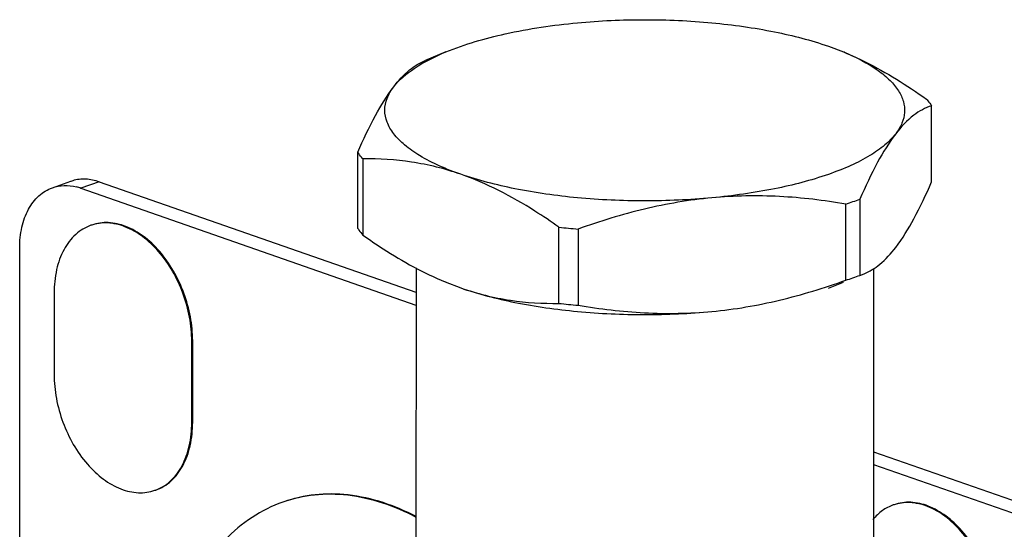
# Model space of a CAD drawing. Header units: millimetres. Extents: x -153 to 753, y 50 to 636.
# Tile 15 of 30: x 462 to 519, y 275 to 304. Entities that reach past the tile are written whole.
import ezdxf

# ---------------------------------------------------------------- set-up
doc = ezdxf.new("R2010")
doc.units = ezdxf.units.MM
doc.header["$LTSCALE"] = 23.1
doc.layers.get('0').update_dxf_attribs({"linetype": 'CONTINUOUS'})

msp = doc.modelspace()

# ---------------------------------------------------------------- linework, layer by layer
at = {"color": 7, "linetype": 'CONTINUOUS'}
for p, q in [((508.906, 302.484), (509.776, 302.153)), ((486.829, 302.158), (485.585, 301.644)), ((514.858, 294.648), (514.859, 299.044)), ((481.74, 291.969), (481.74, 296.366)), ((482.036, 295.98), (482.036, 291.584)), ((464.114, 294.317), (465.174, 294.686)), ((466.82, 294.651), (485.098, 288.28)), ((465.76, 294.282), (485.098, 287.541)), ((509.909, 288.978), (509.909, 293.374)), ((510.718, 293.656), (510.717, 289.259)), ((466.385, 292.164), (466.334, 292.146)), ((493.349, 287.638), (493.35, 292.035)), ((494.454, 291.931), (494.454, 287.535)), ((462.224, 252.121), (462.224, 290.828)), ((485.099, 289.7), (485.096, 264.11)), ((510.717, 289.259), (510.959, 289.346)), ((511.499, 289.641), (511.496, 264.312)), ((486.827, 288.858), (486.741, 288.893)), ((486.779, 288.879), (487.692, 288.529)), ((508.905, 288.527), (509.773, 288.856)), ((464.21, 288.225), (464.21, 283.539)), ((472.157, 280.769), (472.157, 285.455)), ((472.208, 280.786), (472.208, 285.473)), ((511.497, 279.078), (749.663, 196.06)), ((511.497, 278.339), (748.602, 195.69)), ((470.033, 276.848), (470.084, 276.865)), ((477.468, 276.186), (477.417, 276.168)), ((512.7, 276.02), (512.65, 276.002))]:
    msp.add_line(p, q, dxfattribs=at)
at = {"color": 9, "linetype": 'CONTINUOUS'}
for p, q in [((466.82, 294.651), (465.76, 294.282)), ((472.208, 285.473), (472.157, 285.455)), ((472.208, 280.786), (472.157, 280.769))]:
    msp.add_line(p, q, dxfattribs=at)
at = {"color": 7, "linetype": 'CONTINUOUS'}
for centre, radius, start, end in [((504.218, 288.743), 14.516, 67.2898, 67.4859), ((465.898, 292.61), 2.198, 106.1608, 109.2164), ((464.761, 291.422), 3.029, 70.7452, 75.964), ((503.318, 313.61), 21.283, 288.0417, 289.2096), ((503.85, 312.083), 19.665, 289.2088, 290.44), ((498.045, 336.282), 44.496, 263.9429, 265.3715), ((503.317, 309.214), 21.283, 288.0417, 289.2096), ((503.85, 307.686), 19.665, 289.2088, 290.44), ((498.044, 331.886), 44.496, 263.9429, 265.3715)]:
    msp.add_arc(centre, radius, start, end, dxfattribs=at)
for points, knots in [([(486.828, 302.158), (487.931, 302.614), (490.443, 303.332), (493.019, 303.709), (494.417, 303.839)], [0, 0, 0, 0, 0.459353, 1, 1, 1, 1]), ([(494.417, 303.839), (495.707, 303.96), (498.3, 304.075), (502.111, 303.904), (505.667, 303.407), (507.894, 302.837), (508.906, 302.484)], [0, 0, 0, 0, 0.265404, 0.530779, 0.780379, 1, 1, 1, 1]), ([(483.811, 300.142), (484.135, 300.564), (485.096, 301.355), (486.194, 301.895), (486.828, 302.158)], [0, 0, 0, 0, 0.43697, 1, 1, 1, 1]), ([(509.819, 302.136), (510.226, 301.967), (511.884, 301.207), (513.435, 300.229), (514.563, 299.429)], [0, 0, 0, 0, 0.241398, 1, 1, 1, 1]), ([(509.822, 302.134), (510.502, 301.85), (511.44, 301.379), (512.449, 300.559), (512.958, 299.954), (513.26, 299.318), (513.334, 298.66), (513.171, 298.009), (512.933, 297.62), (512.788, 297.432)], [0, 0, 0, 0, 0.337999, 0.475563, 0.594022, 0.697617, 0.793622, 0.891522, 1, 1, 1, 1]), ([(483.811, 300.142), (484.083, 300.496), (484.623, 301.098), (485.312, 301.532), (485.639, 301.666)], [0, 0, 0, 0, 0.55815, 1, 1, 1, 1]), ([(481.74, 296.366), (482.056, 297.087), (482.667, 298.389), (483.414, 299.626), (483.811, 300.142)], [0, 0, 0, 0, 0.547431, 1, 1, 1, 1]), ([(487.693, 295.09), (486.869, 295.377), (485.727, 295.86), (484.464, 296.73), (483.811, 297.378), (483.398, 298.065), (483.253, 298.789), (483.398, 299.511), (483.654, 299.938), (483.811, 300.142)], [0, 0, 0, 0, 0.348234, 0.489565, 0.609791, 0.712531, 0.804899, 0.897319, 1, 1, 1, 1]), ([(514.859, 299.044), (514.491, 298.927), (513.697, 298.491), (513.092, 297.827), (512.788, 297.432)], [0, 0, 0, 0, 0.436517, 1, 1, 1, 1]), ([(514.563, 299.429), (514.59, 299.398), (514.695, 299.274), (514.792, 299.144), (514.859, 299.044)], [0, 0, 0, 0, 0.257831, 1, 1, 1, 1]), ([(512.788, 297.432), (512.605, 297.193), (512.135, 296.727), (511.255, 296.121), (510.159, 295.56), (508.345, 294.85), (505.667, 294.165), (503.395, 293.848), (502.182, 293.735)], [0, 0, 0, 0, 0.07887, 0.171642, 0.278928, 0.400417, 0.681015, 1, 1, 1, 1]), ([(512.788, 297.432), (512.392, 296.916), (511.644, 295.679), (511.033, 294.377), (510.718, 293.656)], [0, 0, 0, 0, 0.452569, 1, 1, 1, 1]), ([(482.036, 295.98), (482.009, 296.012), (481.904, 296.136), (481.807, 296.266), (481.74, 296.366)], [0, 0, 0, 0, 0.257831, 1, 1, 1, 1]), ([(487.693, 295.09), (486.767, 295.413), (484.894, 295.878), (482.972, 295.991), (482.036, 295.98)], [0, 0, 0, 0, 0.511681, 1, 1, 1, 1]), ([(493.35, 292.035), (492.894, 292.358), (491.117, 293.559), (489.192, 294.567), (487.693, 295.09)], [0, 0, 0, 0, 0.260474, 1, 1, 1, 1]), ([(502.182, 293.735), (500.892, 293.614), (498.299, 293.499), (494.489, 293.669), (490.932, 294.167), (488.705, 294.737), (487.693, 295.09)], [0, 0, 0, 0, 0.265404, 0.530779, 0.780379, 1, 1, 1, 1]), ([(464.114, 294.317), (464.328, 294.391), (464.795, 294.475), (465.264, 294.418), (465.495, 294.361)], [0, 0, 0, 0, 0.487869, 1, 1, 1, 1]), ([(466.82, 294.651), (466.568, 294.739), (466.053, 294.849), (465.527, 294.792), (465.286, 294.722)], [0, 0, 0, 0, 0.516072, 1, 1, 1, 1]), ([(512.788, 290.871), (513.184, 291.387), (513.932, 292.624), (514.543, 293.926), (514.858, 294.648)], [0, 0, 0, 0, 0.452569, 1, 1, 1, 1]), ([(462.224, 290.828), (462.224, 291.234), (462.299, 292.011), (462.667, 293.062), (463.273, 293.878), (463.828, 294.217), (464.114, 294.317)], [0, 0, 0, 0, 0.289538, 0.55088, 0.784395, 1, 1, 1, 1]), ([(509.909, 293.374), (508.644, 293.589), (506.072, 293.899), (503.477, 293.856), (502.182, 293.735)], [0, 0, 0, 0, 0.496772, 1, 1, 1, 1]), ([(502.182, 293.735), (500.869, 293.612), (498.247, 293.161), (495.709, 292.379), (494.454, 291.931)], [0, 0, 0, 0, 0.497429, 1, 1, 1, 1]), ([(466.334, 292.146), (466.013, 292.034), (465.388, 291.654), (464.71, 290.736), (464.293, 289.556), (464.213, 288.683), (464.21, 288.225)], [0, 0, 0, 0, 0.215516, 0.449358, 0.709996, 1, 1, 1, 1]), ([(472.157, 285.455), (472.155, 285.92), (472.065, 286.863), (471.56, 288.67), (470.637, 290.308), (469.369, 291.515), (468.358, 292.1), (467.317, 292.345), (466.638, 292.252), (466.334, 292.146)], [0, 0, 0, 0, 0.138728, 0.281161, 0.559218, 0.686067, 0.800784, 0.904, 1, 1, 1, 1]), ([(472.208, 285.473), (472.205, 285.936), (472.116, 286.88), (471.611, 288.687), (470.688, 290.325), (469.42, 291.532), (468.409, 292.117), (467.368, 292.363), (466.688, 292.27), (466.385, 292.164)], [0, 0, 0, 0, 0.138351, 0.281276, 0.559135, 0.686003, 0.800749, 0.903984, 1, 1, 1, 1]), ([(481.74, 291.969), (481.761, 291.937), (481.854, 291.803), (481.955, 291.677), (482.036, 291.584)], [0, 0, 0, 0, 0.242494, 1, 1, 1, 1]), ([(482.036, 291.584), (482.42, 291.312), (483.925, 290.287), (485.531, 289.395), (486.779, 288.878)], [0, 0, 0, 0, 0.258373, 1, 1, 1, 1]), ([(510.959, 289.347), (511.286, 289.481), (511.976, 289.916), (512.515, 290.517), (512.788, 290.871)], [0, 0, 0, 0, 0.44185, 1, 1, 1, 1]), ([(502.181, 287.174), (503.494, 287.297), (506.116, 287.748), (508.654, 288.53), (509.909, 288.978)], [0, 0, 0, 0, 0.497429, 1, 1, 1, 1]), ([(487.692, 288.529), (488.705, 288.176), (490.932, 287.606), (494.488, 287.109), (498.299, 286.938), (500.891, 287.054), (502.181, 287.174)], [0, 0, 0, 0, 0.219621, 0.469221, 0.734596, 1, 1, 1, 1]), ([(487.692, 288.529), (488.618, 288.206), (490.491, 287.741), (492.414, 287.628), (493.349, 287.638)], [0, 0, 0, 0, 0.511681, 1, 1, 1, 1]), ([(494.454, 287.535), (495.719, 287.32), (498.291, 287.01), (500.886, 287.053), (502.181, 287.174)], [0, 0, 0, 0, 0.496772, 1, 1, 1, 1]), ([(464.21, 283.539), (464.213, 283.075), (464.302, 282.131), (464.808, 280.324), (465.73, 278.686), (466.999, 277.479), (468.009, 276.894), (469.05, 276.649), (469.73, 276.742), (470.033, 276.848)], [0, 0, 0, 0, 0.138728, 0.281161, 0.559218, 0.686067, 0.800784, 0.904, 1, 1, 1, 1]), ([(470.033, 276.848), (470.354, 276.96), (470.98, 277.34), (471.658, 278.258), (472.074, 279.439), (472.155, 280.311), (472.157, 280.769)], [0, 0, 0, 0, 0.215516, 0.449358, 0.709996, 1, 1, 1, 1]), ([(470.084, 276.865), (470.405, 276.977), (471.03, 277.358), (471.709, 278.276), (472.125, 279.457), (472.205, 280.33), (472.208, 280.786)], [0, 0, 0, 0, 0.215651, 0.449194, 0.710503, 1, 1, 1, 1]), ([(485.108, 275.288), (483.885, 275.934), (481.912, 276.616), (479.25, 276.648), (478.004, 276.372), (477.417, 276.168)], [0, 0, 0, 0, 0.523049, 0.764979, 1, 1, 1, 1]), ([(485.101, 275.336), (483.885, 275.971), (481.926, 276.638), (479.286, 276.663), (478.051, 276.389), (477.468, 276.186)], [0, 0, 0, 0, 0.522845, 0.76482, 1, 1, 1, 1]), ([(477.417, 276.168), (476.793, 275.95), (475.576, 275.345), (473.988, 273.996), (472.667, 272.246), (472.007, 270.895), (471.725, 270.175)], [0, 0, 0, 0, 0.232854, 0.473378, 0.727794, 1, 1, 1, 1]), ([(512.65, 276.002), (512.425, 275.924), (511.989, 275.696), (511.633, 275.357), (511.475, 275.167)], [0, 0, 0, 0, 0.489381, 1, 1, 1, 1]), ([(518.473, 269.311), (518.47, 269.775), (518.381, 270.719), (517.875, 272.526), (516.953, 274.164), (515.684, 275.371), (514.674, 275.955), (513.633, 276.201), (512.953, 276.108), (512.65, 276.002)], [0, 0, 0, 0, 0.138728, 0.281161, 0.559218, 0.686067, 0.800784, 0.904, 1, 1, 1, 1]), ([(518.523, 269.329), (518.521, 269.792), (518.431, 270.735), (517.927, 272.543), (517.003, 274.181), (515.735, 275.388), (514.725, 275.973), (513.684, 276.218), (513.004, 276.125), (512.7, 276.02)], [0, 0, 0, 0, 0.138351, 0.281276, 0.559135, 0.686003, 0.800749, 0.903984, 1, 1, 1, 1])]:
    msp.add_open_spline(points, degree=3, knots=knots, dxfattribs=at)

doc.saveas('drawing.dxf')
